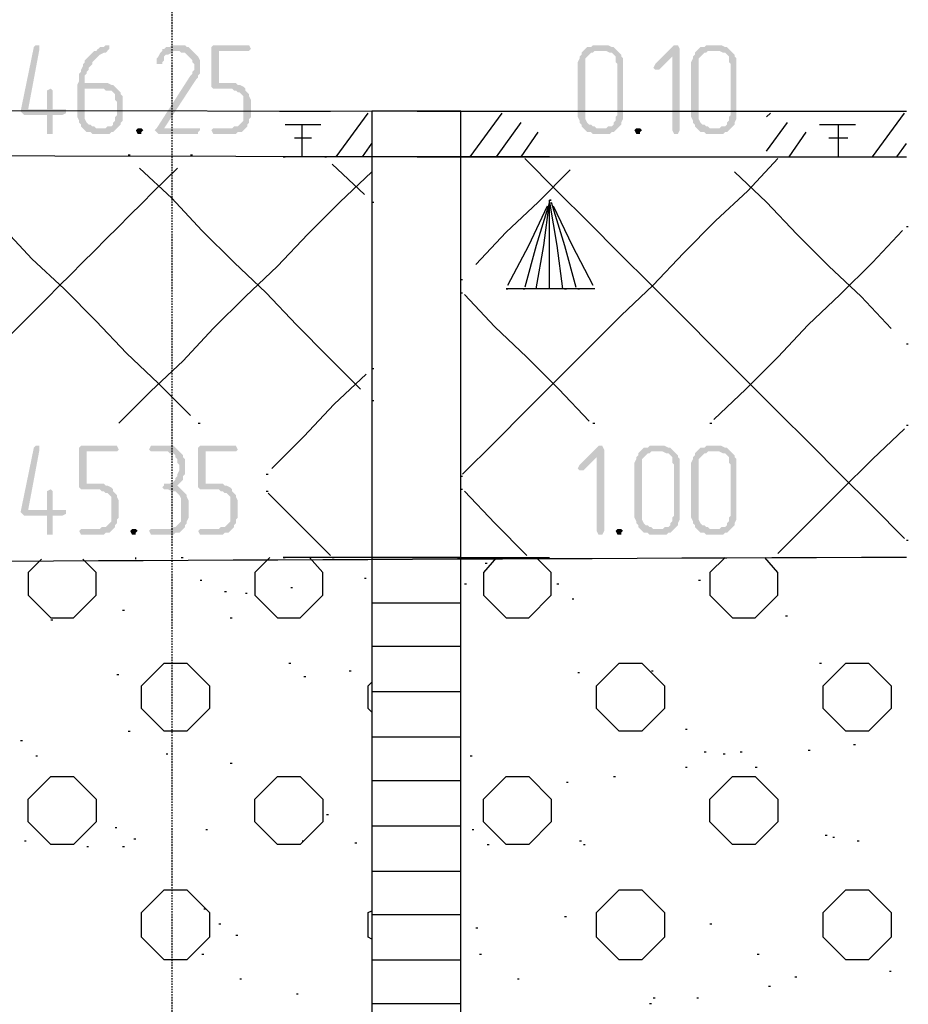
# Model space of a CAD drawing. Header units: millimetres. Extents: x -93479 to 1057970, y -66333 to 172656.
# Tile 55 of 256: x 156520 to 158513, y 50056 to 52262. Entities that reach past the tile are written whole.
import ezdxf

# ---------------------------------------------------------------- set-up
doc = ezdxf.new("R2010")
doc.units = ezdxf.units.MM
doc.linetypes.add('01 Штриховая _4 мм_', pattern=[6, 3.5, -2.5])
doc.layers.add('PDF _Геометрия', color=7, linetype='Continuous')
doc.layers.add('PDF _Сплошная заливка', color=7, linetype='Continuous')

# ---------------------------------------------------------------- blocks, each defined once
blk = doc.blocks.new('геология 1')
at = {"layer": 'PDF _Сплошная заливка', "transparency": 33554559}
for points in [[(12.26508, -9.48029), (12.26341, -9.48029), (12.26174, -9.48196), (12.25008, -9.53862), (12.25174, -9.54029), (12.25341, -9.54196), (12.27341, -9.54196), (12.27341, -9.55862), (12.27841, -9.55862), (12.27841, -9.55529), (12.27841, -9.54196), (12.28674, -9.54196), (12.29008, -9.54029), (12.29008, -9.53696), (12.25674, -9.53696), (12.26674, -9.48362), (12.26674, -9.48029)], [(12.32674, -9.48029), (12.32508, -9.48029), (12.32341, -9.48196), (12.32008, -9.48196), (12.31841, -9.48362), (12.31674, -9.48529), (12.31508, -9.48529), (12.31341, -9.48696), (12.31174, -9.48862), (12.31008, -9.49029), (12.30841, -9.49196), (12.30674, -9.49362), (12.30674, -9.49529), (12.30508, -9.49696), (12.30508, -9.49862), (12.30341, -9.50196), (12.30341, -9.50362), (12.30174, -9.50529), (12.30174, -9.51196), (12.30008, -9.51529), (12.30008, -9.54362), (12.30174, -9.54696), (12.30174, -9.54862), (12.30341, -9.55029), (12.30341, -9.55196), (12.30508, -9.55362), (12.31674, -9.55362), (12.31508, -9.55196), (12.31341, -9.55196), (12.31174, -9.55029), (12.31008, -9.55029), (12.30841, -9.54862), (12.30674, -9.54529), (12.30674, -9.51862), (12.33508, -9.51862), (12.33341, -9.51696), (12.33174, -9.51529), (12.33008, -9.51529), (12.32674, -9.51362), (12.30674, -9.51362), (12.30674, -9.50696), (12.30841, -9.50529), (12.30841, -9.50362), (12.31008, -9.50196), (12.31008, -9.50029), (12.31174, -9.49862), (12.31341, -9.49696), (12.31341, -9.49529), (12.31508, -9.49362), (12.31674, -9.49196), (12.31841, -9.49029), (12.32008, -9.48862), (12.32341, -9.48696), (12.32508, -9.48696), (12.32674, -9.48529), (12.32841, -9.48362), (12.32841, -9.48029)], [(12.38841, -9.48029), (12.38341, -9.48029), (12.38174, -9.48196), (12.37841, -9.48196), (12.37674, -9.48362), (12.37508, -9.48362), (12.37508, -9.48529), (12.37341, -9.48696), (12.37174, -9.49029), (12.37008, -9.49196), (12.37008, -9.49362), (12.37008, -9.49696), (12.37508, -9.49696), (12.37508, -9.49529), (12.37674, -9.49362), (12.37674, -9.49029), (12.37841, -9.48862), (12.38008, -9.48862), (12.38341, -9.48696), (12.38508, -9.48529), (12.40174, -9.48529), (12.40008, -9.48362), (12.39841, -9.48196), (12.39674, -9.48196), (12.39508, -9.48029), (12.39008, -9.48029)], [(12.45008, -9.48029), (12.42008, -9.48029), (12.41841, -9.48196), (12.41841, -9.51696), (12.42008, -9.51862), (12.43674, -9.51862), (12.43841, -9.52029), (12.44008, -9.52029), (12.44174, -9.52196), (12.44341, -9.52196), (12.44508, -9.52362), (12.44674, -9.52529), (12.44674, -9.54696), (12.44508, -9.54862), (12.44341, -9.55029), (12.44174, -9.55196), (12.43841, -9.55196), (12.43674, -9.55362), (12.42008, -9.55362), (12.41841, -9.55529), (12.42008, -9.55862), (12.44008, -9.55862), (12.44174, -9.55696), (12.44508, -9.55696), (12.44674, -9.55529), (12.44841, -9.55362), (12.45008, -9.55196), (12.45008, -9.55029), (12.45174, -9.54862), (12.45174, -9.54529), (12.45341, -9.54362), (12.45341, -9.52862), (12.45174, -9.52529), (12.45174, -9.52362), (12.45008, -9.52196), (12.44841, -9.52029), (12.44841, -9.51862), (12.44674, -9.51696), (12.44341, -9.51529), (12.44174, -9.51529), (12.44008, -9.51362), (12.42508, -9.51362), (12.42508, -9.48529), (12.45174, -9.48529), (12.45341, -9.48362), (12.45174, -9.48029)], [(12.76508, -9.48029), (12.75508, -9.48029), (12.75341, -9.48196), (12.75008, -9.48196), (12.74841, -9.48362), (12.74674, -9.48529), (12.74508, -9.48696), (12.74508, -9.48862), (12.74341, -9.49029), (12.74341, -9.49196), (12.74174, -9.49529), (12.74174, -9.54362), (12.74341, -9.54696), (12.74341, -9.54862), (12.74508, -9.55029), (12.74508, -9.55196), (12.74674, -9.55362), (12.74841, -9.55529), (12.75008, -9.55696), (12.75341, -9.55696), (12.75508, -9.55862), (12.77008, -9.55862), (12.77174, -9.55696), (12.77341, -9.55696), (12.77508, -9.55529), (12.77674, -9.55362), (12.75841, -9.55362), (12.75674, -9.55196), (12.75508, -9.55196), (12.75341, -9.55029), (12.75174, -9.55029), (12.75008, -9.54862), (12.74841, -9.54529), (12.74841, -9.49196), (12.75008, -9.49029), (12.75174, -9.48862), (12.75341, -9.48696), (12.75508, -9.48696), (12.75674, -9.48529), (12.77674, -9.48529), (12.77508, -9.48362), (12.77341, -9.48196), (12.77174, -9.48196), (12.76841, -9.48029), (12.76674, -9.48029)], [(12.82841, -9.48029), (12.82674, -9.48029), (12.81008, -9.49696), (12.80841, -9.50029), (12.81008, -9.50196), (12.81341, -9.50196), (12.82508, -9.49029), (12.83174, -9.48362), (12.83008, -9.48029)], [(12.86508, -9.48029), (12.85508, -9.48029), (12.85341, -9.48196), (12.85008, -9.48196), (12.84841, -9.48362), (12.84674, -9.48529), (12.84508, -9.48696), (12.84508, -9.48862), (12.84341, -9.49029), (12.84341, -9.49196), (12.84174, -9.49529), (12.84174, -9.54362), (12.84341, -9.54696), (12.84341, -9.54862), (12.84508, -9.55029), (12.84508, -9.55196), (12.84674, -9.55362), (12.84841, -9.55529), (12.85008, -9.55696), (12.85341, -9.55696), (12.85508, -9.55862), (12.87008, -9.55862), (12.87174, -9.55696), (12.87341, -9.55696), (12.87508, -9.55529), (12.87674, -9.55362), (12.85841, -9.55362), (12.85674, -9.55196), (12.85508, -9.55196), (12.85341, -9.55029), (12.85174, -9.55029), (12.85008, -9.54862), (12.84841, -9.54529), (12.84841, -9.49196), (12.85008, -9.49029), (12.85174, -9.48862), (12.85341, -9.48696), (12.85508, -9.48696), (12.85674, -9.48529), (12.87674, -9.48529), (12.87508, -9.48362), (12.87341, -9.48196), (12.87174, -9.48196), (12.86841, -9.48029), (12.86674, -9.48029)], [(12.40174, -9.48529), (12.38841, -9.48529), (12.39008, -9.48529), (12.39174, -9.48696), (12.39508, -9.48696), (12.39674, -9.48862), (12.39841, -9.49029), (12.40008, -9.49196), (12.40174, -9.49362), (12.40174, -9.49529), (12.40341, -9.49696), (12.40341, -9.50196), (12.40174, -9.50362), (12.40174, -9.50529), (12.40008, -9.50696), (12.37008, -9.55362), (12.36841, -9.55529), (12.37008, -9.55696), (12.37174, -9.55862), (12.40674, -9.55862), (12.40674, -9.55696), (12.40841, -9.55529), (12.40841, -9.55362), (12.37674, -9.55362), (12.40508, -9.51029), (12.40674, -9.50862), (12.40674, -9.50696), (12.40841, -9.50529), (12.40841, -9.49362), (12.40674, -9.49029), (12.40508, -9.48862), (12.40341, -9.48696)], [(12.77674, -9.48529), (12.76508, -9.48529), (12.76674, -9.48529), (12.77008, -9.48696), (12.77174, -9.48696), (12.77341, -9.48862), (12.77508, -9.49029), (12.77508, -9.49529), (12.77674, -9.49696), (12.77674, -9.54196), (12.77508, -9.54362), (12.77508, -9.54696), (12.77341, -9.54862), (12.77341, -9.55029), (12.77174, -9.55196), (12.76841, -9.55196), (12.76674, -9.55362), (12.75841, -9.55362), (12.77674, -9.55362), (12.77841, -9.55196), (12.78008, -9.55029), (12.78008, -9.54862), (12.78174, -9.54529), (12.78174, -9.49196), (12.78008, -9.49029), (12.78008, -9.48862), (12.77841, -9.48696)], [(12.83174, -9.48362), (12.82508, -9.49029), (12.82508, -9.55529), (12.82674, -9.55862), (12.83008, -9.55862), (12.83174, -9.55529)], [(12.87674, -9.48529), (12.86508, -9.48529), (12.86674, -9.48529), (12.87008, -9.48696), (12.87174, -9.48696), (12.87341, -9.48862), (12.87508, -9.49029), (12.87508, -9.49529), (12.87674, -9.49696), (12.87674, -9.54196), (12.87508, -9.54362), (12.87508, -9.54696), (12.87341, -9.54862), (12.87341, -9.55029), (12.87174, -9.55196), (12.86841, -9.55196), (12.86674, -9.55362), (12.85841, -9.55362), (12.87674, -9.55362), (12.87841, -9.55196), (12.88008, -9.55029), (12.88008, -9.54862), (12.88174, -9.54529), (12.88174, -9.49196), (12.88008, -9.49029), (12.88008, -9.48862), (12.87841, -9.48696)], [(12.27674, -9.51862), (12.27341, -9.52029), (12.27341, -9.52196), (12.27341, -9.53696), (12.25674, -9.53696), (12.27841, -9.53696), (12.27841, -9.52029)], [(12.33508, -9.51862), (12.32341, -9.51862), (12.32508, -9.52029), (12.33008, -9.52029), (12.33174, -9.52196), (12.33341, -9.52362), (12.33341, -9.52862), (12.33508, -9.53029), (12.33508, -9.54196), (12.33341, -9.54362), (12.33341, -9.54696), (12.33174, -9.54862), (12.33174, -9.55029), (12.33008, -9.55196), (12.32674, -9.55196), (12.32508, -9.55362), (12.30508, -9.55362), (12.30674, -9.55529), (12.30841, -9.55696), (12.31174, -9.55696), (12.31341, -9.55862), (12.32841, -9.55862), (12.33008, -9.55696), (12.33174, -9.55696), (12.33341, -9.55529), (12.33508, -9.55362), (12.33674, -9.55196), (12.33841, -9.55029), (12.33841, -9.54862), (12.34008, -9.54696), (12.34008, -9.52529), (12.33841, -9.52362), (12.33841, -9.52196), (12.33674, -9.52029)], [(12.35508, -9.55362), (12.35341, -9.55362), (12.35174, -9.55529), (12.35341, -9.55862), (12.35674, -9.55862), (12.35674, -9.55696), (12.35841, -9.55529), (12.35674, -9.55362)], [(12.79508, -9.55362), (12.79341, -9.55362), (12.79174, -9.55529), (12.79341, -9.55862), (12.79674, -9.55862), (12.79674, -9.55696), (12.79841, -9.55529), (12.79674, -9.55362)], [(12.26508, -9.83362), (12.26341, -9.83362), (12.26174, -9.83529), (12.25008, -9.89196), (12.25174, -9.89362), (12.25341, -9.89529), (12.27341, -9.89529), (12.27341, -9.91196), (12.27841, -9.91196), (12.27841, -9.90862), (12.27841, -9.89529), (12.28674, -9.89529), (12.29008, -9.89362), (12.29008, -9.89029), (12.25674, -9.89029), (12.26674, -9.83696), (12.26674, -9.83362)], [(12.33341, -9.83362), (12.30341, -9.83362), (12.30174, -9.83529), (12.30174, -9.87029), (12.30341, -9.87196), (12.32008, -9.87196), (12.32174, -9.87362), (12.32341, -9.87362), (12.32508, -9.87529), (12.32674, -9.87529), (12.32841, -9.87696), (12.33008, -9.87862), (12.33008, -9.90029), (12.32841, -9.90196), (12.32674, -9.90362), (12.32508, -9.90529), (12.32174, -9.90529), (12.32008, -9.90696), (12.30341, -9.90696), (12.30174, -9.90862), (12.30341, -9.91196), (12.32341, -9.91196), (12.32508, -9.91029), (12.32841, -9.91029), (12.33008, -9.90862), (12.33174, -9.90696), (12.33341, -9.90529), (12.33341, -9.90362), (12.33508, -9.90196), (12.33508, -9.89862), (12.33674, -9.89696), (12.33674, -9.88196), (12.33508, -9.87862), (12.33508, -9.87696), (12.33341, -9.87529), (12.33174, -9.87362), (12.33174, -9.87196), (12.33008, -9.87029), (12.32674, -9.86862), (12.32508, -9.86862), (12.32341, -9.86696), (12.30841, -9.86696), (12.30841, -9.83862), (12.33508, -9.83862), (12.33674, -9.83696), (12.33508, -9.83362)], [(12.37841, -9.83362), (12.36508, -9.83362), (12.36341, -9.83696), (12.36508, -9.83862), (12.38008, -9.83862), (12.38174, -9.84029), (12.38508, -9.84029), (12.38674, -9.84196), (12.38674, -9.84362), (12.38841, -9.84529), (12.38841, -9.84862), (12.39008, -9.85029), (12.39008, -9.85529), (12.38841, -9.85862), (12.38841, -9.86029), (12.38674, -9.86196), (12.38674, -9.86362), (12.38508, -9.86529), (12.38174, -9.86696), (12.37674, -9.86696), (12.37674, -9.86862), (12.37508, -9.87029), (12.37674, -9.87196), (12.38008, -9.87196), (12.38341, -9.87362), (12.38674, -9.87362), (12.38841, -9.87529), (12.39008, -9.87696), (12.39174, -9.88029), (12.39174, -9.90029), (12.39008, -9.90196), (12.38841, -9.90362), (12.38674, -9.90529), (12.38508, -9.90529), (12.38341, -9.90696), (12.36508, -9.90696), (12.36341, -9.90862), (12.36508, -9.91196), (12.38508, -9.91196), (12.38674, -9.91029), (12.39008, -9.91029), (12.39174, -9.90862), (12.39341, -9.90696), (12.39508, -9.90529), (12.39508, -9.90362), (12.39674, -9.90196), (12.39674, -9.90029), (12.39841, -9.89696), (12.39841, -9.88196), (12.39674, -9.87862), (12.39674, -9.87696), (12.39508, -9.87529), (12.39341, -9.87362), (12.39174, -9.87196), (12.39008, -9.87029), (12.38841, -9.86862), (12.39008, -9.86696), (12.39174, -9.86529), (12.39341, -9.86362), (12.39341, -9.86029), (12.39508, -9.85862), (12.39508, -9.84529), (12.39341, -9.84362), (12.39341, -9.84196), (12.39174, -9.84029), (12.39008, -9.83862), (12.38841, -9.83696), (12.38674, -9.83529), (12.38508, -9.83362), (12.38008, -9.83362)], [(12.43841, -9.83362), (12.40841, -9.83362), (12.40674, -9.83529), (12.40674, -9.87029), (12.40841, -9.87196), (12.42508, -9.87196), (12.42674, -9.87362), (12.42841, -9.87362), (12.43008, -9.87529), (12.43174, -9.87529), (12.43341, -9.87696), (12.43508, -9.87862), (12.43508, -9.90029), (12.43341, -9.90196), (12.43174, -9.90362), (12.43008, -9.90529), (12.42674, -9.90529), (12.42508, -9.90696), (12.40841, -9.90696), (12.40674, -9.90862), (12.40841, -9.91196), (12.42841, -9.91196), (12.43008, -9.91029), (12.43341, -9.91029), (12.43508, -9.90862), (12.43674, -9.90696), (12.43841, -9.90529), (12.43841, -9.90362), (12.44008, -9.90196), (12.44008, -9.89862), (12.44174, -9.89696), (12.44174, -9.88196), (12.44008, -9.87862), (12.44008, -9.87696), (12.43841, -9.87529), (12.43674, -9.87362), (12.43674, -9.87196), (12.43508, -9.87029), (12.43174, -9.86862), (12.43008, -9.86862), (12.42841, -9.86696), (12.41341, -9.86696), (12.41341, -9.83862), (12.44008, -9.83862), (12.44174, -9.83696), (12.44008, -9.83362)], [(12.76174, -9.83362), (12.76008, -9.83362), (12.74341, -9.85029), (12.74174, -9.85362), (12.74341, -9.85529), (12.74674, -9.85529), (12.75841, -9.84362), (12.76508, -9.83696), (12.76341, -9.83362)], [(12.76508, -9.83696), (12.75841, -9.84362), (12.75841, -9.90862), (12.76008, -9.91196), (12.76341, -9.91196), (12.76508, -9.90862)], [(12.81508, -9.83362), (12.80508, -9.83362), (12.80341, -9.83529), (12.80008, -9.83529), (12.79841, -9.83696), (12.79674, -9.83862), (12.79508, -9.84029), (12.79508, -9.84196), (12.79341, -9.84362), (12.79341, -9.84529), (12.79174, -9.84862), (12.79174, -9.89696), (12.79341, -9.90029), (12.79341, -9.90196), (12.79508, -9.90362), (12.79508, -9.90529), (12.79674, -9.90696), (12.79841, -9.90862), (12.80008, -9.91029), (12.80341, -9.91029), (12.80508, -9.91196), (12.82008, -9.91196), (12.82174, -9.91029), (12.82341, -9.91029), (12.82508, -9.90862), (12.82674, -9.90696), (12.80841, -9.90696), (12.80674, -9.90529), (12.80508, -9.90529), (12.80341, -9.90362), (12.80174, -9.90362), (12.80008, -9.90196), (12.79841, -9.89862), (12.79841, -9.84529), (12.80008, -9.84362), (12.80174, -9.84196), (12.80341, -9.84029), (12.80508, -9.84029), (12.80674, -9.83862), (12.82674, -9.83862), (12.82508, -9.83696), (12.82341, -9.83529), (12.82174, -9.83529), (12.81841, -9.83362), (12.81674, -9.83362)], [(12.86508, -9.83362), (12.85508, -9.83362), (12.85341, -9.83529), (12.85008, -9.83529), (12.84841, -9.83696), (12.84674, -9.83862), (12.84508, -9.84029), (12.84508, -9.84196), (12.84341, -9.84362), (12.84341, -9.84529), (12.84174, -9.84862), (12.84174, -9.89696), (12.84341, -9.90029), (12.84341, -9.90196), (12.84508, -9.90362), (12.84508, -9.90529), (12.84674, -9.90696), (12.84841, -9.90862), (12.85008, -9.91029), (12.85341, -9.91029), (12.85508, -9.91196), (12.87008, -9.91196), (12.87174, -9.91029), (12.87341, -9.91029), (12.87508, -9.90862), (12.87674, -9.90696), (12.85841, -9.90696), (12.85674, -9.90529), (12.85508, -9.90529), (12.85341, -9.90362), (12.85174, -9.90362), (12.85008, -9.90196), (12.84841, -9.89862), (12.84841, -9.84529), (12.85008, -9.84362), (12.85174, -9.84196), (12.85341, -9.84029), (12.85508, -9.84029), (12.85674, -9.83862), (12.87674, -9.83862), (12.87508, -9.83696), (12.87341, -9.83529), (12.87174, -9.83529), (12.86841, -9.83362), (12.86674, -9.83362)], [(12.82674, -9.83862), (12.81508, -9.83862), (12.81674, -9.83862), (12.82008, -9.84029), (12.82174, -9.84029), (12.82341, -9.84196), (12.82508, -9.84362), (12.82508, -9.84862), (12.82674, -9.85029), (12.82674, -9.89529), (12.82508, -9.89696), (12.82508, -9.90029), (12.82341, -9.90196), (12.82341, -9.90362), (12.82174, -9.90529), (12.81841, -9.90529), (12.81674, -9.90696), (12.80841, -9.90696), (12.82674, -9.90696), (12.82841, -9.90529), (12.83008, -9.90362), (12.83008, -9.90196), (12.83174, -9.89862), (12.83174, -9.84529), (12.83008, -9.84362), (12.83008, -9.84196), (12.82841, -9.84029)], [(12.87674, -9.83862), (12.86508, -9.83862), (12.86674, -9.83862), (12.87008, -9.84029), (12.87174, -9.84029), (12.87341, -9.84196), (12.87508, -9.84362), (12.87508, -9.84862), (12.87674, -9.85029), (12.87674, -9.89529), (12.87508, -9.89696), (12.87508, -9.90029), (12.87341, -9.90196), (12.87341, -9.90362), (12.87174, -9.90529), (12.86841, -9.90529), (12.86674, -9.90696), (12.85841, -9.90696), (12.87674, -9.90696), (12.87841, -9.90529), (12.88008, -9.90362), (12.88008, -9.90196), (12.88174, -9.89862), (12.88174, -9.84529), (12.88008, -9.84362), (12.88008, -9.84196), (12.87841, -9.84029)], [(12.27674, -9.87196), (12.27341, -9.87362), (12.27341, -9.87529), (12.27341, -9.89029), (12.25674, -9.89029), (12.27841, -9.89029), (12.27841, -9.87362)], [(12.35008, -9.90696), (12.34841, -9.90696), (12.34674, -9.90862), (12.34841, -9.91196), (12.35174, -9.91196), (12.35174, -9.91029), (12.35341, -9.90862), (12.35174, -9.90696)], [(12.77841, -9.90696), (12.77674, -9.90696), (12.77508, -9.90862), (12.77674, -9.91196), (12.78008, -9.91196), (12.78008, -9.91029), (12.78174, -9.90862), (12.78008, -9.90696)]]:
    blk.add_hatch(color=7, dxfattribs=at).paths.add_polyline_path(points)
at = {"layer": 'PDF _Геометрия', "color": 7, "lineweight": 25}
for points in [[(1.05841, -10.09696), (1.14341, -10.10529), (1.23341, -10.11196), (1.32674, -10.11696), (1.42341, -10.12196), (1.52341, -10.12529), (1.62841, -10.12862), (1.84508, -10.12862, 0.016666), (3.50674, -9.87362), (3.69008, -9.85029), (3.89008, -9.82362), (4.10341, -9.79862), (4.33008, -9.77196), (4.56674, -9.74529), (4.81341, -9.72029), (5.06841, -9.69696), (5.33008, -9.67696, -0.016439), (7.96174, -9.53029), (12.60008, -9.53862), (13.03174, -9.53862)], [(13.03174, -9.93196, 0.001031), (7.96174, -9.96362), (8.08008, -9.96362), (8.08174, -9.96362), (8.08008, -9.96362), (8.07341, -10.00362), (8.06841, -10.04196)]]:
    blk.add_lwpolyline(points, format="xyb", dxfattribs=at)
for points in [[(12.47841, -9.53862), (12.52341, -9.53862)], [(12.52841, -9.57862), (12.55674, -9.54029)], [(12.64008, -19.57696), (12.63841, -19.57696), (12.63841, -14.53862), (12.63841, -9.53862), (12.56008, -9.53862), (12.56008, -14.53862), (12.56008, -19.57696), (12.56174, -19.57696)], [(12.64674, -9.57862), (12.67508, -9.54029)], [(12.90841, -9.54362), (12.91174, -9.54029)], [(13.00174, -9.57862), (13.03008, -9.54029)], [(12.48341, -9.55029), (12.51508, -9.55029)], [(12.49841, -9.57862), (12.49841, -9.55029)], [(12.67008, -9.57862), (12.69174, -9.54862)], [(12.90841, -9.57362), (12.92674, -9.54862)], [(12.95508, -9.55029), (12.98674, -9.55029)], [(12.97174, -9.57862), (12.97174, -9.55029)], [(12.69174, -9.57862), (12.70674, -9.55696)], [(12.92841, -9.57862), (12.94341, -9.55696)], [(12.49174, -9.56196), (12.50674, -9.56196)], [(12.55174, -9.57862), (12.56008, -9.56696)], [(12.96341, -9.56196), (12.98008, -9.56196)], [(13.02341, -9.57862), (13.03174, -9.56696)], [(12.60174, -9.57862), (12.60008, -9.57862), (7.96174, -9.57029), (8.08008, -9.57029)], [(12.34508, -9.57696), (12.34674, -9.57696)], [(12.40008, -9.57696), (12.40174, -9.57696)], [(12.40008, -9.80696), (12.37174, -9.77862), (12.34341, -9.75196), (12.31674, -9.72362), (12.28841, -9.69529), (12.26008, -9.66862), (12.23341, -9.64029), (12.20508, -9.61196), (12.17674, -9.58362)], [(12.71674, -9.57862), (12.60008, -9.57862), (12.48174, -9.57862), (12.48341, -9.57862)], [(12.51841, -9.57862), (12.52008, -9.57862)], [(12.55341, -9.61196), (12.52508, -9.58529)], [(12.60008, -9.57862), (13.03174, -9.57862)], [(12.64008, -9.85862), (12.66841, -9.83029), (12.69674, -9.80196), (12.72341, -9.77529), (12.75174, -9.74696), (12.78008, -9.71862), (12.80841, -9.69196), (12.83508, -9.66362), (12.86341, -9.63529), (12.89174, -9.60862), (12.91841, -9.58029)], [(12.69341, -9.57862), (12.69508, -9.57862)], [(13.03008, -9.91529), (13.00174, -9.88696), (12.97341, -9.85862), (12.94674, -9.83196), (12.91841, -9.80362), (12.89008, -9.77529), (12.86341, -9.74862), (12.83508, -9.72029), (12.80674, -9.69196), (12.77841, -9.66362), (12.75174, -9.63696), (12.72341, -9.60862), (12.69508, -9.58029)], [(12.74674, -9.57862), (12.74841, -9.57862)], [(12.86674, -9.57862), (12.86841, -9.57862)], [(12.92174, -9.57862), (12.92341, -9.57862)], [(12.33674, -9.81362), (12.36508, -9.78529), (12.39341, -9.75862), (12.42008, -9.73029), (12.44841, -9.70196), (12.47674, -9.67529), (12.50341, -9.64696), (12.53174, -9.61862), (12.56008, -9.59196)], [(12.55008, -9.78362), (12.52174, -9.75529), (12.49341, -9.72696), (12.46674, -9.69862), (12.43841, -9.67196), (12.41008, -9.64362), (12.38341, -9.61529), (12.35508, -9.58862)], [(12.65174, -9.67362), (12.67841, -9.64529), (12.70674, -9.61862), (12.73508, -9.59029)], [(13.01841, -9.73029), (12.99174, -9.70196), (12.96341, -9.67529), (12.93508, -9.64696), (12.90841, -9.61862), (12.88008, -9.59196)], [(12.56008, -9.61862), (12.56174, -9.61862)], [(12.70508, -9.69529), (12.71174, -9.65696), (12.71674, -9.61862), (12.70508, -9.65696), (12.69508, -9.69362)], [(12.71674, -9.69529), (12.71674, -9.61696), (12.71841, -9.61696), (12.71674, -9.61696), (12.71841, -9.61696)], [(12.71674, -9.61862), (12.72341, -9.65696), (12.72841, -9.69529)], [(12.71841, -9.61862), (12.73008, -9.65696), (12.74008, -9.69362)], [(12.68008, -9.69196), (12.69841, -9.65696), (12.71508, -9.62196)], [(12.72008, -9.62196), (12.73674, -9.65696), (12.75508, -9.69196)], [(12.86174, -9.81029), (12.89008, -9.78362), (12.91841, -9.75529), (12.94508, -9.72696), (12.97341, -9.70029), (13.00174, -9.67196), (13.02841, -9.64362)], [(13.03174, -9.64029), (13.03341, -9.64029)], [(12.63841, -9.68696), (12.64008, -9.68696)], [(12.63841, -9.69862), (12.64008, -9.69862)], [(12.75674, -9.69529), (12.67841, -9.69529), (12.68008, -9.69529)], [(12.69341, -9.69529), (12.69508, -9.69529)], [(12.73008, -9.69529), (12.73174, -9.69529)], [(12.74174, -9.69529), (12.74341, -9.69529)], [(12.75174, -9.81196), (12.72508, -9.78362), (12.69674, -9.75529), (12.66841, -9.72862), (12.64174, -9.70029)], [(13.03174, -9.74362), (13.03341, -9.74362)], [(12.56008, -9.76529), (12.56174, -9.76529)], [(12.47174, -9.85362), (12.50008, -9.82529), (12.52674, -9.79696), (12.55508, -9.77029)], [(12.56008, -9.79362), (12.56174, -9.79362)], [(12.40674, -9.81362), (12.40841, -9.81362)], [(12.75508, -9.81362), (12.75674, -9.81362)], [(12.85841, -9.81362), (12.86008, -9.81362)], [(12.91841, -9.92862), (12.94508, -9.90196), (12.97341, -9.87362), (13.00174, -9.84529), (13.03008, -9.81862)], [(13.03174, -9.81529), (13.03341, -9.81529)], [(12.46674, -9.85862), (12.46841, -9.85862)], [(12.63841, -9.86029), (12.64008, -9.86029)], [(12.63841, -9.87196), (12.64008, -9.87196)], [(12.46674, -9.87362), (12.46841, -9.87362)], [(12.52341, -9.93029), (12.49674, -9.90362), (12.46841, -9.87529)], [(12.69674, -9.93029), (12.66841, -9.90196), (12.64174, -9.87362)], [(13.03174, -9.91696), (13.03341, -9.91696)], [(12.26841, -9.93362), (12.25674, -9.94529), (12.25674, -9.96529), (12.27674, -9.98529), (12.29674, -9.98529), (12.31674, -9.96529), (12.31674, -9.94529), (12.30508, -9.93362)], [(12.35174, -9.93362), (12.35174, -9.93196)], [(12.39174, -9.93196), (12.39341, -9.93196)], [(12.47008, -9.93196), (12.45674, -9.94529), (12.45674, -9.96529), (12.47674, -9.98529), (12.49674, -9.98529), (12.51674, -9.96529), (12.51674, -9.94529), (12.50508, -9.93196)], [(12.60174, -9.93196), (12.60008, -9.93196), (12.48174, -9.93196), (12.48341, -9.93196)], [(12.52508, -9.93196), (12.52674, -9.93196)], [(12.56008, -9.93196), (12.63841, -9.93196), (12.56008, -9.93196), (12.56174, -9.93196)], [(12.60008, -9.93196), (12.71674, -9.93196)], [(12.67008, -9.93196), (12.65841, -9.94529), (12.65841, -9.96529), (12.67841, -9.98529), (12.69841, -9.98529), (12.71841, -9.96529), (12.71841, -9.94529), (12.70508, -9.93196)], [(12.69841, -9.93196), (12.70008, -9.93196)], [(12.87174, -9.93196), (12.85841, -9.94529), (12.85841, -9.96529), (12.87841, -9.98529), (12.89841, -9.98529), (12.91841, -9.96529), (12.91841, -9.94529), (12.90674, -9.93196)], [(12.91508, -9.93196), (12.91674, -9.93196)], [(12.66008, -9.93696), (12.66174, -9.93696)], [(12.55341, -9.95029), (12.55508, -9.95029)], [(12.40841, -9.95196), (12.41008, -9.95196)], [(12.48841, -9.95862), (12.49008, -9.95862)], [(12.64174, -9.95529), (12.64341, -9.95529)], [(12.72341, -9.95529), (12.72508, -9.95529)], [(12.84841, -9.95196), (12.85008, -9.95196)], [(12.43008, -9.96196), (12.43174, -9.96196)], [(12.44841, -9.96362), (12.45008, -9.96362)], [(12.56008, -9.97196), (12.63841, -9.97196)], [(12.73674, -9.96862), (12.73841, -9.96862)], [(12.34008, -9.97862), (12.34174, -9.97862)], [(12.43508, -9.98529), (12.43674, -9.98529)], [(12.68008, -9.98529), (12.68174, -9.98529)], [(12.92508, -9.98362), (12.92674, -9.98362)], [(12.27674, -9.98696), (12.27841, -9.98696)], [(12.56008, -10.01029), (12.63841, -10.01029)], [(12.48674, -10.02529), (12.48841, -10.02529)], [(12.95508, -10.02529), (12.95674, -10.02529)], [(12.33508, -10.03529), (12.33674, -10.03529)], [(12.50008, -10.03696), (12.50174, -10.03696)], [(12.54008, -10.03196), (12.54174, -10.03196)], [(12.74174, -10.03362), (12.74341, -10.03362)], [(12.80674, -10.03196), (12.80841, -10.03196)], [(12.56008, -10.06862), (12.55674, -10.06529), (12.55674, -10.04529), (12.56008, -10.04196)], [(12.56008, -10.05029), (12.63841, -10.05029)], [(12.34508, -10.08529), (12.34674, -10.08529)], [(12.83674, -10.08362), (12.83841, -10.08362)], [(12.25008, -10.09362), (12.25174, -10.09362)], [(12.56008, -10.09029), (12.63841, -10.09029)], [(12.98508, -10.09696), (12.98674, -10.09696)], [(12.26341, -10.10696), (12.26508, -10.10696)], [(12.37841, -10.10529), (12.38008, -10.10529)], [(12.64674, -10.10696), (12.64841, -10.10696)], [(12.85341, -10.10362), (12.85508, -10.10362)], [(12.87008, -10.10529), (12.87174, -10.10529)], [(12.88508, -10.10362), (12.88674, -10.10362)], [(12.94508, -10.10196), (12.94674, -10.10196)], [(12.43508, -10.11362), (12.43674, -10.11362)], [(12.83674, -10.11696), (12.83841, -10.11696)], [(12.89841, -10.11696), (12.90008, -10.11696)], [(12.56008, -10.12862), (12.63841, -10.12862)], [(12.73174, -10.13029), (12.73341, -10.13029)], [(12.77341, -10.12529), (12.77508, -10.12529)], [(12.52008, -10.15862), (12.52174, -10.15862)], [(12.33341, -10.17029), (12.33508, -10.17029)], [(12.41341, -10.17196), (12.41508, -10.17196)], [(12.56008, -10.16862), (12.63841, -10.16862)], [(12.64841, -10.17196), (12.65008, -10.17196)], [(12.25341, -10.18196), (12.25508, -10.18196)], [(12.35008, -10.18029), (12.35174, -10.18029)], [(12.49841, -10.18196), (12.50008, -10.18196)], [(12.54508, -10.18362), (12.54674, -10.18362)], [(12.66174, -10.18529), (12.66341, -10.18529)], [(12.74341, -10.18196), (12.74508, -10.18196)], [(12.74674, -10.18529), (12.74841, -10.18529)], [(12.96008, -10.17696), (12.96174, -10.17696)], [(12.96674, -10.17862), (12.96841, -10.17862)], [(12.98841, -10.18196), (12.99008, -10.18196)], [(12.30841, -10.18696), (12.31008, -10.18696)], [(12.34008, -10.18696), (12.34174, -10.18696)], [(12.56008, -10.20862), (12.63841, -10.20862)], [(12.41174, -10.24196), (12.41341, -10.24196)], [(12.56008, -10.26862), (12.55674, -10.26696), (12.55674, -10.24529), (12.56008, -10.24362)], [(12.56008, -10.24696), (12.63841, -10.24696)], [(12.73008, -10.24862), (12.73174, -10.24862)], [(12.42508, -10.25529), (12.42674, -10.25529)], [(12.65174, -10.25862), (12.65341, -10.25862)], [(12.85841, -10.25529), (12.86008, -10.25529)], [(12.44008, -10.26529), (12.44174, -10.26529)], [(12.41008, -10.28196), (12.41174, -10.28196)], [(12.56008, -10.28696), (12.63841, -10.28696)], [(12.65508, -10.28196), (12.65674, -10.28196)], [(12.90008, -10.28196), (12.90174, -10.28196)], [(13.01674, -10.29696), (13.01841, -10.29696)], [(12.44341, -10.30362), (12.44508, -10.30362)], [(12.68841, -10.30362), (12.69008, -10.30362)], [(12.93341, -10.30196), (12.93508, -10.30196)], [(12.91008, -10.31029), (12.91174, -10.31029)], [(12.49341, -10.31696), (12.49508, -10.31696)], [(12.80841, -10.32029), (12.81008, -10.32029)], [(12.84674, -10.32029), (12.84841, -10.32029)], [(12.56008, -10.32529), (12.63841, -10.32529)], [(12.80508, -10.32529), (12.80674, -10.32529)]]:
    blk.add_lwpolyline(points, dxfattribs=at)
for points in [[(12.71841, -9.61696), (12.71674, -9.61696)], [(12.35674, -10.06529), (12.35674, -10.04529), (12.37674, -10.02529), (12.39674, -10.02529), (12.41674, -10.04529), (12.41674, -10.06529), (12.39674, -10.08529), (12.37674, -10.08529)], [(12.75841, -10.06529), (12.75841, -10.04529), (12.77841, -10.02529), (12.79841, -10.02529), (12.81841, -10.04529), (12.81841, -10.06529), (12.79841, -10.08529), (12.77841, -10.08529)], [(12.95841, -10.06529), (12.95841, -10.04529), (12.97841, -10.02529), (12.99841, -10.02529), (13.01841, -10.04529), (13.01841, -10.06529), (12.99841, -10.08529), (12.97841, -10.08529)], [(12.25674, -10.16529), (12.25674, -10.14529), (12.27674, -10.12529), (12.29674, -10.12529), (12.31674, -10.14529), (12.31674, -10.16529), (12.29674, -10.18529), (12.27674, -10.18529)], [(12.45674, -10.16529), (12.45674, -10.14529), (12.47674, -10.12529), (12.49674, -10.12529), (12.51674, -10.14529), (12.51674, -10.16529), (12.49674, -10.18529), (12.47674, -10.18529)], [(12.65841, -10.16529), (12.65841, -10.14529), (12.67841, -10.12529), (12.69841, -10.12529), (12.71841, -10.14529), (12.71841, -10.16529), (12.69841, -10.18529), (12.67841, -10.18529)], [(12.85841, -10.16529), (12.85841, -10.14529), (12.87841, -10.12529), (12.89841, -10.12529), (12.91841, -10.14529), (12.91841, -10.16529), (12.89841, -10.18529), (12.87841, -10.18529)], [(12.35674, -10.26696), (12.35674, -10.24529), (12.37674, -10.22529), (12.39674, -10.22529), (12.41674, -10.24529), (12.41674, -10.26696), (12.39674, -10.28696), (12.37674, -10.28696)], [(12.75841, -10.26696), (12.75841, -10.24529), (12.77841, -10.22529), (12.79841, -10.22529), (12.81841, -10.24529), (12.81841, -10.26696), (12.79841, -10.28696), (12.77841, -10.28696)], [(12.95841, -10.26696), (12.95841, -10.24529), (12.97841, -10.22529), (12.99841, -10.22529), (13.01841, -10.24529), (13.01841, -10.26696), (12.99841, -10.28696), (12.97841, -10.28696)]]:
    blk.add_lwpolyline(points, close=True, dxfattribs=at)
blk.add_arc((45.88924, -43.25612), 47.49533, 134.857831, 135.427933, dxfattribs=at)

msp = doc.modelspace()

# ---------------------------------------------------------------- linework, layer by layer
at = {"layer": 'PDF _Геометрия', "color": 7, "linetype": '01 Штриховая _4 мм_', "lineweight": 25}
msp.add_lwpolyline([(133133.4, 55754.4), (156860.7, 55754.4), (156860.7, 49483.4), (133133.4, 49483.4)], close=True, dxfattribs=at)

# ---------------------------------------------------------------- block references
at = {"color": 7, "xscale": 2541.29606099, "yscale": 2541.29606099, "zscale": 2541.29606099}
msp.add_blockref('геология 1', (125390.7, 76297.3), dxfattribs=at)

doc.saveas('drawing.dxf')
